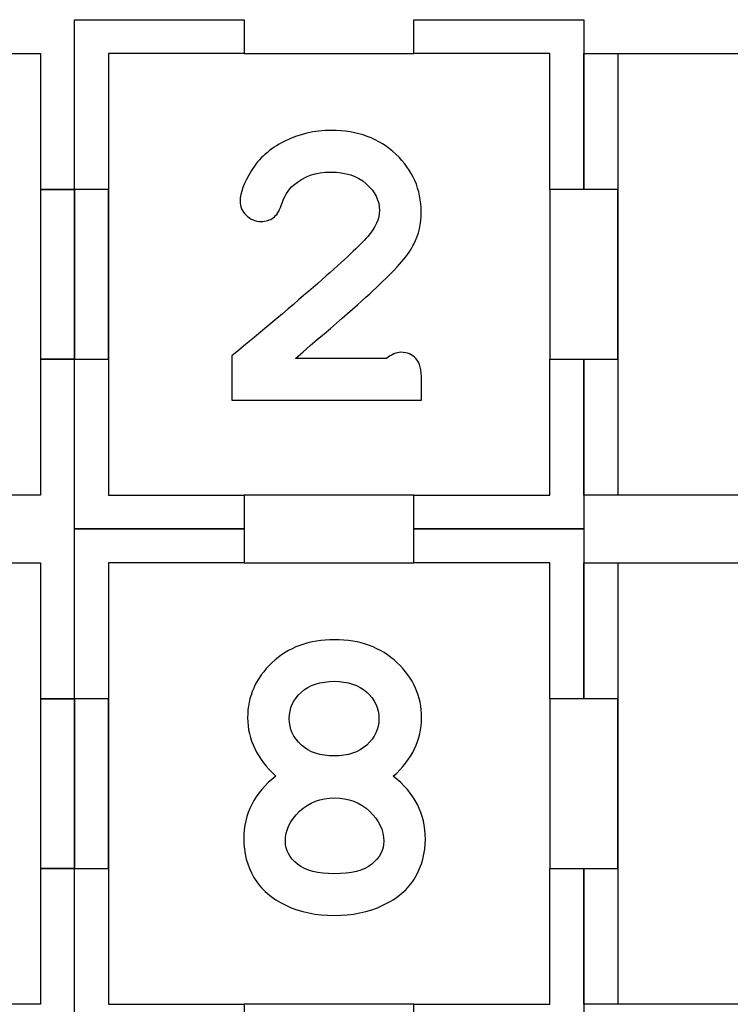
# Model space of a CAD drawing. Header units: millimetres. Extents: x -429 to 420, y -314 to 480.
# Tile 134 of 143: x 128 to 191, y 208 to 295. Entities that reach past the tile are written whole.
import ezdxf

# ---------------------------------------------------------------- set-up
doc = ezdxf.new("R2010")
doc.units = ezdxf.units.MM
doc.header["$MEASUREMENT"] = 0
doc.layers.add('Layer 1', color=7, linetype='Continuous')

msp = doc.modelspace()

# ---------------------------------------------------------------- linework, layer by layer
at = {"layer": 'Layer 1', "color": 114}
for points in [[(130.0129, 264.5661), (133.0127, 264.5661), (133.0127, 279.5661), (130.0129, 279.5661), (130.0129, 264.5661)], [(130.0129, 219.5662), (133.0127, 219.5662), (133.0127, 234.5662), (130.0129, 234.5662), (130.0129, 219.5662)]]:
    msp.add_lwpolyline(points, close=True, dxfattribs=at)
at = {"layer": 'Layer 1', "color": 7, "lineweight": 25}
for points, knots in [([(130.0129, 291.5662), (130.0129, 291.5662), (118.013, 291.5662), (118.013, 291.5662), (118.013, 291.5662), (118.013, 291.5662), (118.013, 294.5661), (118.013, 294.5661), (118.013, 294.5661), (118.013, 294.5661), (103.013, 294.5661), (103.013, 294.5661), (103.013, 294.5661), (103.013, 294.5661), (103.013, 291.5662), (103.013, 291.5662), (103.013, 291.5662), (103.013, 291.5662), (91.0128, 291.5662), (91.0128, 291.5662), (91.0128, 291.5662), (91.0128, 291.5662), (91.0128, 279.5661), (91.0128, 279.5661), (91.0128, 279.5661), (91.0128, 279.5661), (88.0129, 279.5661), (88.0129, 279.5661), (88.0129, 279.5661), (88.0129, 279.5661), (88.0129, 264.5663), (88.0129, 264.5663), (88.0129, 264.5663), (88.0129, 264.5663), (91.0128, 264.5663), (91.0128, 264.5663), (91.0128, 264.5663), (91.0128, 264.5663), (91.0128, 252.5661), (91.0128, 252.5661), (91.0128, 252.5661), (91.0128, 252.5661), (103.013, 252.5661), (103.013, 252.5661), (103.013, 252.5661), (103.013, 252.5661), (103.013, 249.5663), (103.013, 249.5663), (103.013, 249.5663), (103.013, 249.5663), (118.013, 249.5663), (118.013, 249.5663), (118.013, 249.5663), (118.013, 249.5663), (118.013, 252.5661), (118.013, 252.5661), (118.013, 252.5661), (118.013, 252.5661), (130.0129, 252.5661), (130.0129, 252.5661), (130.0129, 252.5661), (130.0129, 252.5661), (130.0129, 264.5663), (130.0129, 264.5663), (130.0129, 264.5663), (130.0129, 264.5663), (133.0127, 264.5663), (133.0127, 264.5663), (133.0127, 264.5663), (133.0127, 264.5663), (133.0127, 279.5661), (133.0127, 279.5661), (133.0127, 279.5661), (133.0127, 279.5661), (130.0129, 279.5661), (130.0129, 279.5661), (130.0129, 279.5661), (130.0129, 279.5661), (130.0129, 291.5662), (130.0129, 291.5662)], [0, 0, 0, 0, 0.047619, 0.047619, 0.047619, 0.047619, 0.0952381, 0.0952381, 0.0952381, 0.0952381, 0.1428571, 0.1428571, 0.1428571, 0.1428571, 0.1904762, 0.1904762, 0.1904762, 0.1904762, 0.2380952, 0.2380952, 0.2380952, 0.2380952, 0.2857143, 0.2857143, 0.2857143, 0.2857143, 0.3333333, 0.3333333, 0.3333333, 0.3333333, 0.3809524, 0.3809524, 0.3809524, 0.3809524, 0.4285714, 0.4285714, 0.4285714, 0.4285714, 0.4761905, 0.4761905, 0.4761905, 0.4761905, 0.5238095, 0.5238095, 0.5238095, 0.5238095, 0.5714286, 0.5714286, 0.5714286, 0.5714286, 0.6190476, 0.6190476, 0.6190476, 0.6190476, 0.6666667, 0.6666667, 0.6666667, 0.6666667, 0.7142857, 0.7142857, 0.7142857, 0.7142857, 0.7619048, 0.7619048, 0.7619048, 0.7619048, 0.8095238, 0.8095238, 0.8095238, 0.8095238, 0.8571429, 0.8571429, 0.8571429, 0.8571429, 0.9047619, 0.9047619, 0.9047619, 0.9047619, 1, 1, 1, 1]), ([(178.0128, 279.5663), (178.0128, 279.5663), (178.0128, 294.5661), (178.0128, 294.5661), (178.0128, 294.5661), (178.0128, 294.5661), (163.0128, 294.5661), (163.0128, 294.5661), (163.0128, 294.5661), (163.0128, 294.5661), (163.0128, 291.5662), (163.0128, 291.5662), (163.0128, 291.5662), (163.0128, 291.5662), (148.0128, 291.5662), (148.0128, 291.5662), (148.0128, 291.5662), (148.0128, 291.5662), (148.0128, 294.5661), (148.0128, 294.5661), (148.0128, 294.5661), (148.0128, 294.5661), (133.0127, 294.5661), (133.0127, 294.5661), (133.0127, 294.5661), (133.0127, 294.5661), (133.0127, 279.5661), (133.0127, 279.5661), (133.0127, 279.5661), (133.0127, 279.5661), (136.0129, 279.5661), (136.0129, 279.5661), (136.0129, 279.5661), (136.0129, 279.5661), (136.0129, 264.566), (136.0129, 264.566), (136.0129, 264.566), (136.0129, 264.566), (133.0127, 264.566), (133.0127, 264.566), (133.0127, 264.566), (133.0127, 264.566), (133.0127, 249.5663), (133.0127, 249.5663), (133.0127, 249.5663), (133.0127, 249.5663), (148.013, 249.5663), (148.013, 249.5663), (148.013, 249.5663), (148.013, 249.5663), (148.013, 252.5661), (148.013, 252.5661), (148.013, 252.5661), (148.013, 252.5661), (163.0128, 252.5661), (163.0128, 252.5661), (163.0128, 252.5661), (163.0128, 252.5661), (163.0128, 249.5663), (163.0128, 249.5663), (163.0128, 249.5663), (163.0128, 249.5663), (178.0128, 249.5663), (178.0128, 249.5663), (178.0128, 249.5663), (178.0128, 249.5663), (178.0128, 264.5663), (178.0128, 264.5663), (178.0128, 264.5663), (178.0128, 264.5663), (175.013, 264.5663), (175.013, 264.5663), (175.013, 264.5663), (175.013, 264.5663), (175.013, 279.5663), (175.013, 279.5663), (175.013, 279.5663), (175.013, 279.5663), (178.0128, 279.5663), (178.0128, 279.5663)], [0, 0, 0, 0, 0.047619, 0.047619, 0.047619, 0.047619, 0.0952381, 0.0952381, 0.0952381, 0.0952381, 0.1428571, 0.1428571, 0.1428571, 0.1428571, 0.1904762, 0.1904762, 0.1904762, 0.1904762, 0.2380952, 0.2380952, 0.2380952, 0.2380952, 0.2857143, 0.2857143, 0.2857143, 0.2857143, 0.3333333, 0.3333333, 0.3333333, 0.3333333, 0.3809524, 0.3809524, 0.3809524, 0.3809524, 0.4285714, 0.4285714, 0.4285714, 0.4285714, 0.4761905, 0.4761905, 0.4761905, 0.4761905, 0.5238095, 0.5238095, 0.5238095, 0.5238095, 0.5714286, 0.5714286, 0.5714286, 0.5714286, 0.6190476, 0.6190476, 0.6190476, 0.6190476, 0.6666667, 0.6666667, 0.6666667, 0.6666667, 0.7142857, 0.7142857, 0.7142857, 0.7142857, 0.7619048, 0.7619048, 0.7619048, 0.7619048, 0.8095238, 0.8095238, 0.8095238, 0.8095238, 0.8571429, 0.8571429, 0.8571429, 0.8571429, 0.9047619, 0.9047619, 0.9047619, 0.9047619, 1, 1, 1, 1]), ([(223.0129, 279.5661), (223.0129, 279.5661), (223.0129, 291.5662), (223.0129, 291.5662), (223.0129, 291.5662), (223.0129, 291.5662), (211.3424, 291.5662), (211.3424, 291.5662), (211.3424, 291.5662), (211.3424, 291.5662), (208.0129, 291.5662), (208.0129, 291.5662), (208.0129, 291.5662), (208.0129, 291.5662), (208.0129, 294.5661), (208.0129, 294.5661), (208.0129, 294.5661), (208.0129, 294.5661), (208.0129, 294.5661), (208.0129, 294.5661), (208.0129, 294.5661), (208.0129, 294.5661), (193.0128, 294.5661), (193.0128, 294.5661), (193.0128, 294.5661), (193.0128, 294.5661), (193.0128, 294.5661), (193.0128, 294.5661), (193.0128, 294.5661), (193.0128, 294.5661), (193.0128, 291.5662), (193.0128, 291.5662), (193.0128, 291.5662), (193.0128, 291.5662), (189.6127, 291.5662), (189.6127, 291.5662), (189.6127, 291.5662), (189.6127, 291.5662), (178.0128, 291.5662), (178.0128, 291.5662), (178.0128, 291.5662), (178.0128, 291.5662), (178.0128, 279.5661), (178.0128, 279.5661), (178.0128, 279.5661), (178.0128, 279.5661), (181.0129, 279.5661), (181.0129, 279.5661), (181.0129, 279.5661), (181.0129, 279.5661), (181.0129, 264.5663), (181.0129, 264.5663), (181.0129, 264.5663), (181.0129, 264.5663), (178.0128, 264.5663), (178.0128, 264.5663), (178.0128, 264.5663), (178.0128, 264.5663), (178.0128, 252.5661), (178.0128, 252.5661), (178.0128, 252.5661), (178.0128, 252.5661), (189.6127, 252.5661), (189.6127, 252.5661), (189.6127, 252.5661), (189.6127, 252.5661), (193.0128, 252.5661), (193.0128, 252.5661), (193.0128, 252.5661), (193.0128, 252.5661), (193.0128, 249.5663), (193.0128, 249.5663), (193.0128, 249.5663), (193.0128, 249.5663), (193.0128, 249.5663), (193.0128, 249.5663), (193.0128, 249.5663), (193.0128, 249.5663), (208.0129, 249.5663), (208.0129, 249.5663), (208.0129, 249.5663), (208.0129, 249.5663), (208.0129, 249.5663), (208.0129, 249.5663), (208.0129, 249.5663), (208.0129, 249.5663), (208.0129, 252.5661), (208.0129, 252.5661), (208.0129, 252.5661), (208.0129, 252.5661), (211.3424, 252.5661), (211.3424, 252.5661), (211.3424, 252.5661), (211.3424, 252.5661), (223.0129, 252.5661), (223.0129, 252.5661), (223.0129, 252.5661), (223.0129, 252.5661), (223.0129, 264.5663), (223.0129, 264.5663), (223.0129, 264.5663), (223.0129, 264.5663), (220.0128, 264.5663), (220.0128, 264.5663), (220.0128, 264.5663), (220.0128, 264.5663), (220.0128, 279.5661), (220.0128, 279.5661), (220.0128, 279.5661), (220.0128, 279.5661), (223.0129, 279.5661), (223.0129, 279.5661)], [0, 0, 0, 0, 0.0344828, 0.0344828, 0.0344828, 0.0344828, 0.0689655, 0.0689655, 0.0689655, 0.0689655, 0.1034483, 0.1034483, 0.1034483, 0.1034483, 0.137931, 0.137931, 0.137931, 0.137931, 0.1724138, 0.1724138, 0.1724138, 0.1724138, 0.2068966, 0.2068966, 0.2068966, 0.2068966, 0.2413793, 0.2413793, 0.2413793, 0.2413793, 0.2758621, 0.2758621, 0.2758621, 0.2758621, 0.3103448, 0.3103448, 0.3103448, 0.3103448, 0.3448276, 0.3448276, 0.3448276, 0.3448276, 0.3793103, 0.3793103, 0.3793103, 0.3793103, 0.4137931, 0.4137931, 0.4137931, 0.4137931, 0.4482759, 0.4482759, 0.4482759, 0.4482759, 0.4827586, 0.4827586, 0.4827586, 0.4827586, 0.5172414, 0.5172414, 0.5172414, 0.5172414, 0.5517241, 0.5517241, 0.5517241, 0.5517241, 0.5862069, 0.5862069, 0.5862069, 0.5862069, 0.6206897, 0.6206897, 0.6206897, 0.6206897, 0.6551724, 0.6551724, 0.6551724, 0.6551724, 0.6896552, 0.6896552, 0.6896552, 0.6896552, 0.7241379, 0.7241379, 0.7241379, 0.7241379, 0.7586207, 0.7586207, 0.7586207, 0.7586207, 0.7931034, 0.7931034, 0.7931034, 0.7931034, 0.8275862, 0.8275862, 0.8275862, 0.8275862, 0.862069, 0.862069, 0.862069, 0.862069, 0.8965517, 0.8965517, 0.8965517, 0.8965517, 0.9310345, 0.9310345, 0.9310345, 0.9310345, 1, 1, 1, 1]), ([(130.0129, 246.5662), (130.0129, 246.5662), (118.013, 246.5662), (118.013, 246.5662), (118.013, 246.5662), (118.013, 246.5662), (118.013, 249.5663), (118.013, 249.5663), (118.013, 249.5663), (118.013, 249.5663), (103.013, 249.5663), (103.013, 249.5663), (103.013, 249.5663), (103.013, 249.5663), (103.013, 246.5662), (103.013, 246.5662), (103.013, 246.5662), (103.013, 246.5662), (91.0128, 246.5662), (91.0128, 246.5662), (91.0128, 246.5662), (91.0128, 246.5662), (91.0128, 234.5663), (91.0128, 234.5663), (91.0128, 234.5663), (91.0128, 234.5663), (88.0129, 234.5663), (88.0129, 234.5663), (88.0129, 234.5663), (88.0129, 234.5663), (88.0129, 219.5662), (88.0129, 219.5662), (88.0129, 219.5662), (88.0129, 219.5662), (91.0128, 219.5662), (91.0128, 219.5662), (91.0128, 219.5662), (91.0128, 219.5662), (91.0128, 207.5661), (91.0128, 207.5661), (91.0128, 207.5661), (91.0128, 207.5661), (103.013, 207.5661), (103.013, 207.5661), (103.013, 207.5661), (103.013, 207.5661), (103.013, 204.5662), (103.013, 204.5662), (103.013, 204.5662), (103.013, 204.5662), (118.013, 204.5662), (118.013, 204.5662), (118.013, 204.5662), (118.013, 204.5662), (118.013, 207.5661), (118.013, 207.5661), (118.013, 207.5661), (118.013, 207.5661), (130.0129, 207.5661), (130.0129, 207.5661), (130.0129, 207.5661), (130.0129, 207.5661), (130.0129, 219.5662), (130.0129, 219.5662), (130.0129, 219.5662), (130.0129, 219.5662), (133.0127, 219.5662), (133.0127, 219.5662), (133.0127, 219.5662), (133.0127, 219.5662), (133.0127, 234.5663), (133.0127, 234.5663), (133.0127, 234.5663), (133.0127, 234.5663), (130.0129, 234.5663), (130.0129, 234.5663), (130.0129, 234.5663), (130.0129, 234.5663), (130.0129, 246.5662), (130.0129, 246.5662)], [0, 0, 0, 0, 0.047619, 0.047619, 0.047619, 0.047619, 0.0952381, 0.0952381, 0.0952381, 0.0952381, 0.1428571, 0.1428571, 0.1428571, 0.1428571, 0.1904762, 0.1904762, 0.1904762, 0.1904762, 0.2380952, 0.2380952, 0.2380952, 0.2380952, 0.2857143, 0.2857143, 0.2857143, 0.2857143, 0.3333333, 0.3333333, 0.3333333, 0.3333333, 0.3809524, 0.3809524, 0.3809524, 0.3809524, 0.4285714, 0.4285714, 0.4285714, 0.4285714, 0.4761905, 0.4761905, 0.4761905, 0.4761905, 0.5238095, 0.5238095, 0.5238095, 0.5238095, 0.5714286, 0.5714286, 0.5714286, 0.5714286, 0.6190476, 0.6190476, 0.6190476, 0.6190476, 0.6666667, 0.6666667, 0.6666667, 0.6666667, 0.7142857, 0.7142857, 0.7142857, 0.7142857, 0.7619048, 0.7619048, 0.7619048, 0.7619048, 0.8095238, 0.8095238, 0.8095238, 0.8095238, 0.8571429, 0.8571429, 0.8571429, 0.8571429, 0.9047619, 0.9047619, 0.9047619, 0.9047619, 1, 1, 1, 1]), ([(178.0128, 234.5663), (178.0128, 234.5663), (178.0128, 249.5663), (178.0128, 249.5663), (178.0128, 249.5663), (178.0128, 249.5663), (163.0128, 249.5663), (163.0128, 249.5663), (163.0128, 249.5663), (163.0128, 249.5663), (163.0128, 246.5662), (163.0128, 246.5662), (163.0128, 246.5662), (163.0128, 246.5662), (148.0128, 246.5662), (148.0128, 246.5662), (148.0128, 246.5662), (148.0128, 246.5662), (148.0128, 249.5663), (148.0128, 249.5663), (148.0128, 249.5663), (148.0128, 249.5663), (133.0127, 249.5663), (133.0127, 249.5663), (133.0127, 249.5663), (133.0127, 249.5663), (133.0127, 234.5663), (133.0127, 234.5663), (133.0127, 234.5663), (133.0127, 234.5663), (136.0129, 234.5663), (136.0129, 234.5663), (136.0129, 234.5663), (136.0129, 234.5663), (136.0129, 219.5662), (136.0129, 219.5662), (136.0129, 219.5662), (136.0129, 219.5662), (133.0127, 219.5662), (133.0127, 219.5662), (133.0127, 219.5662), (133.0127, 219.5662), (133.0127, 204.5662), (133.0127, 204.5662), (133.0127, 204.5662), (133.0127, 204.5662), (148.013, 204.5662), (148.013, 204.5662), (148.013, 204.5662), (148.013, 204.5662), (148.013, 207.5661), (148.013, 207.5661), (148.013, 207.5661), (148.013, 207.5661), (163.0128, 207.5661), (163.0128, 207.5661), (163.0128, 207.5661), (163.0128, 207.5661), (163.0128, 204.5662), (163.0128, 204.5662), (163.0128, 204.5662), (163.0128, 204.5662), (178.0128, 204.5662), (178.0128, 204.5662), (178.0128, 204.5662), (178.0128, 204.5662), (178.0128, 219.5662), (178.0128, 219.5662), (178.0128, 219.5662), (178.0128, 219.5662), (175.013, 219.5662), (175.013, 219.5662), (175.013, 219.5662), (175.013, 219.5662), (175.013, 234.5663), (175.013, 234.5663), (175.013, 234.5663), (175.013, 234.5663), (178.0128, 234.5663), (178.0128, 234.5663)], [0, 0, 0, 0, 0.047619, 0.047619, 0.047619, 0.047619, 0.0952381, 0.0952381, 0.0952381, 0.0952381, 0.1428571, 0.1428571, 0.1428571, 0.1428571, 0.1904762, 0.1904762, 0.1904762, 0.1904762, 0.2380952, 0.2380952, 0.2380952, 0.2380952, 0.2857143, 0.2857143, 0.2857143, 0.2857143, 0.3333333, 0.3333333, 0.3333333, 0.3333333, 0.3809524, 0.3809524, 0.3809524, 0.3809524, 0.4285714, 0.4285714, 0.4285714, 0.4285714, 0.4761905, 0.4761905, 0.4761905, 0.4761905, 0.5238095, 0.5238095, 0.5238095, 0.5238095, 0.5714286, 0.5714286, 0.5714286, 0.5714286, 0.6190476, 0.6190476, 0.6190476, 0.6190476, 0.6666667, 0.6666667, 0.6666667, 0.6666667, 0.7142857, 0.7142857, 0.7142857, 0.7142857, 0.7619048, 0.7619048, 0.7619048, 0.7619048, 0.8095238, 0.8095238, 0.8095238, 0.8095238, 0.8571429, 0.8571429, 0.8571429, 0.8571429, 0.9047619, 0.9047619, 0.9047619, 0.9047619, 1, 1, 1, 1]), ([(223.0129, 234.5663), (223.0129, 234.5663), (223.0129, 246.5662), (223.0129, 246.5662), (223.0129, 246.5662), (223.0129, 246.5662), (211.3424, 246.5662), (211.3424, 246.5662), (211.3424, 246.5662), (211.3424, 246.5662), (208.0129, 246.5662), (208.0129, 246.5662), (208.0129, 246.5662), (208.0129, 246.5662), (208.0129, 249.5663), (208.0129, 249.5663), (208.0129, 249.5663), (208.0129, 249.5663), (208.0129, 249.5663), (208.0129, 249.5663), (208.0129, 249.5663), (208.0129, 249.5663), (193.0128, 249.5663), (193.0128, 249.5663), (193.0128, 249.5663), (193.0128, 249.5663), (193.0128, 249.5663), (193.0128, 249.5663), (193.0128, 249.5663), (193.0128, 249.5663), (193.0128, 246.5662), (193.0128, 246.5662), (193.0128, 246.5662), (193.0128, 246.5662), (189.6127, 246.5662), (189.6127, 246.5662), (189.6127, 246.5662), (189.6127, 246.5662), (178.0128, 246.5662), (178.0128, 246.5662), (178.0128, 246.5662), (178.0128, 246.5662), (178.0128, 234.5663), (178.0128, 234.5663), (178.0128, 234.5663), (178.0128, 234.5663), (181.0129, 234.5663), (181.0129, 234.5663), (181.0129, 234.5663), (181.0129, 234.5663), (181.0129, 219.5662), (181.0129, 219.5662), (181.0129, 219.5662), (181.0129, 219.5662), (178.0128, 219.5662), (178.0128, 219.5662), (178.0128, 219.5662), (178.0128, 219.5662), (178.0128, 207.5661), (178.0128, 207.5661), (178.0128, 207.5661), (178.0128, 207.5661), (189.6127, 207.5661), (189.6127, 207.5661), (189.6127, 207.5661), (189.6127, 207.5661), (193.0128, 207.5661), (193.0128, 207.5661), (193.0128, 207.5661), (193.0128, 207.5661), (193.0128, 204.5662), (193.0128, 204.5662), (193.0128, 204.5662), (193.0128, 204.5662), (193.0128, 204.5662), (193.0128, 204.5662), (193.0128, 204.5662), (193.0128, 204.5662), (208.0129, 204.5662), (208.0129, 204.5662), (208.0129, 204.5662), (208.0129, 204.5662), (208.0129, 204.5662), (208.0129, 204.5662), (208.0129, 204.5662), (208.0129, 204.5662), (208.0129, 207.5661), (208.0129, 207.5661), (208.0129, 207.5661), (208.0129, 207.5661), (211.3424, 207.5661), (211.3424, 207.5661), (211.3424, 207.5661), (211.3424, 207.5661), (223.0129, 207.5661), (223.0129, 207.5661), (223.0129, 207.5661), (223.0129, 207.5661), (223.0129, 219.5662), (223.0129, 219.5662), (223.0129, 219.5662), (223.0129, 219.5662), (220.0128, 219.5662), (220.0128, 219.5662), (220.0128, 219.5662), (220.0128, 219.5662), (220.0128, 234.5663), (220.0128, 234.5663), (220.0128, 234.5663), (220.0128, 234.5663), (223.0129, 234.5663), (223.0129, 234.5663)], [0, 0, 0, 0, 0.0344828, 0.0344828, 0.0344828, 0.0344828, 0.0689655, 0.0689655, 0.0689655, 0.0689655, 0.1034483, 0.1034483, 0.1034483, 0.1034483, 0.137931, 0.137931, 0.137931, 0.137931, 0.1724138, 0.1724138, 0.1724138, 0.1724138, 0.2068966, 0.2068966, 0.2068966, 0.2068966, 0.2413793, 0.2413793, 0.2413793, 0.2413793, 0.2758621, 0.2758621, 0.2758621, 0.2758621, 0.3103448, 0.3103448, 0.3103448, 0.3103448, 0.3448276, 0.3448276, 0.3448276, 0.3448276, 0.3793103, 0.3793103, 0.3793103, 0.3793103, 0.4137931, 0.4137931, 0.4137931, 0.4137931, 0.4482759, 0.4482759, 0.4482759, 0.4482759, 0.4827586, 0.4827586, 0.4827586, 0.4827586, 0.5172414, 0.5172414, 0.5172414, 0.5172414, 0.5517241, 0.5517241, 0.5517241, 0.5517241, 0.5862069, 0.5862069, 0.5862069, 0.5862069, 0.6206897, 0.6206897, 0.6206897, 0.6206897, 0.6551724, 0.6551724, 0.6551724, 0.6551724, 0.6896552, 0.6896552, 0.6896552, 0.6896552, 0.7241379, 0.7241379, 0.7241379, 0.7241379, 0.7586207, 0.7586207, 0.7586207, 0.7586207, 0.7931034, 0.7931034, 0.7931034, 0.7931034, 0.8275862, 0.8275862, 0.8275862, 0.8275862, 0.862069, 0.862069, 0.862069, 0.862069, 0.8965517, 0.8965517, 0.8965517, 0.8965517, 0.9310345, 0.9310345, 0.9310345, 0.9310345, 1, 1, 1, 1])]:
    msp.add_open_spline(points, degree=3, knots=knots, dxfattribs=at)
at = {"layer": 'Layer 1', "color": 114}
for points, knots in [([(133.0127, 264.566), (133.0127, 264.566), (133.0127, 249.5663), (133.0127, 249.5663), (133.0127, 249.5663), (133.0127, 249.5663), (148.013, 249.5663), (148.013, 249.5663), (148.013, 249.5663), (148.013, 249.5663), (148.013, 252.5661), (148.013, 252.5661), (148.013, 252.5661), (148.013, 252.5661), (136.0129, 252.5661), (136.0129, 252.5661), (136.0129, 252.5661), (136.0129, 252.5661), (136.0129, 291.5662), (136.0129, 291.5662), (136.0129, 291.5662), (136.0129, 291.5662), (148.0128, 291.5662), (148.0128, 291.5662), (148.0128, 291.5662), (148.0128, 291.5662), (148.0128, 294.5661), (148.0128, 294.5661), (148.0128, 294.5661), (148.0128, 294.5661), (133.0127, 294.5661), (133.0127, 294.5661), (133.0127, 294.5661), (133.0127, 294.5661), (133.0127, 279.5661), (133.0127, 279.5661), (133.0127, 279.5661), (133.0127, 279.5661), (136.0129, 279.5661), (136.0129, 279.5661), (136.0129, 279.5661), (136.0129, 279.5661), (136.0129, 264.566), (136.0129, 264.566), (136.0129, 264.566), (136.0129, 264.566), (133.0127, 264.566), (133.0127, 264.566)], [0, 0, 0, 0, 0.0769231, 0.0769231, 0.0769231, 0.0769231, 0.1538462, 0.1538462, 0.1538462, 0.1538462, 0.2307692, 0.2307692, 0.2307692, 0.2307692, 0.3076923, 0.3076923, 0.3076923, 0.3076923, 0.3846154, 0.3846154, 0.3846154, 0.3846154, 0.4615385, 0.4615385, 0.4615385, 0.4615385, 0.5384615, 0.5384615, 0.5384615, 0.5384615, 0.6153846, 0.6153846, 0.6153846, 0.6153846, 0.6923077, 0.6923077, 0.6923077, 0.6923077, 0.7692308, 0.7692308, 0.7692308, 0.7692308, 0.8461538, 0.8461538, 0.8461538, 0.8461538, 1, 1, 1, 1]), ([(163.0128, 291.5662), (163.0128, 291.5662), (175.013, 291.5662), (175.013, 291.5662), (175.013, 291.5662), (175.013, 291.5662), (175.013, 279.5663), (175.013, 279.5663), (175.013, 279.5663), (175.013, 279.5663), (178.0128, 279.5663), (178.0128, 279.5663), (178.0128, 279.5663), (178.0128, 279.5663), (178.0128, 294.5661), (178.0128, 294.5661), (178.0128, 294.5661), (178.0128, 294.5661), (163.0128, 294.5661), (163.0128, 294.5661), (163.0128, 294.5661), (163.0128, 294.5661), (163.0128, 291.5662), (163.0128, 291.5662)], [0, 0, 0, 0, 0.1428571, 0.1428571, 0.1428571, 0.1428571, 0.2857143, 0.2857143, 0.2857143, 0.2857143, 0.4285714, 0.4285714, 0.4285714, 0.4285714, 0.5714286, 0.5714286, 0.5714286, 0.5714286, 0.7142857, 0.7142857, 0.7142857, 0.7142857, 1, 1, 1, 1]), ([(178.0128, 264.5663), (178.0128, 264.5663), (178.0128, 252.5661), (178.0128, 252.5661), (178.0128, 252.5661), (178.0128, 252.5661), (181.0129, 252.5661), (181.0129, 252.5661), (181.0129, 252.5661), (181.0129, 252.5661), (181.0129, 291.5662), (181.0129, 291.5662), (181.0129, 291.5662), (181.0129, 291.5662), (178.0128, 291.5662), (178.0128, 291.5662), (178.0128, 291.5662), (178.0128, 291.5662), (178.0128, 279.5661), (178.0128, 279.5661), (178.0128, 279.5661), (178.0128, 279.5661), (181.0129, 279.5661), (181.0129, 279.5661), (181.0129, 279.5661), (181.0129, 279.5661), (181.0129, 264.5663), (181.0129, 264.5663), (181.0129, 264.5663), (181.0129, 264.5663), (178.0128, 264.5663), (178.0128, 264.5663)], [0, 0, 0, 0, 0.1111111, 0.1111111, 0.1111111, 0.1111111, 0.2222222, 0.2222222, 0.2222222, 0.2222222, 0.3333333, 0.3333333, 0.3333333, 0.3333333, 0.4444444, 0.4444444, 0.4444444, 0.4444444, 0.5555556, 0.5555556, 0.5555556, 0.5555556, 0.6666667, 0.6666667, 0.6666667, 0.6666667, 0.7777778, 0.7777778, 0.7777778, 0.7777778, 1, 1, 1, 1]), ([(152.5319, 264.6372), (152.5319, 264.6372), (160.595, 264.6372), (160.595, 264.6372), (160.595, 264.6372), (161.0376, 264.9962), (161.457, 265.1759), (161.852, 265.1759), (161.852, 265.1759), (162.4145, 265.1759), (162.8606, 264.9902), (163.19, 264.6192), (163.19, 264.6192), (163.5189, 264.2483), (163.6837, 263.6135), (163.6837, 262.7158), (163.6837, 262.7158), (163.6837, 262.7158), (163.6837, 260.9561), (163.6837, 260.9561), (163.6837, 260.9561), (163.6837, 260.9561), (146.9113, 260.9561), (146.9113, 260.9561), (146.9113, 260.9561), (146.9113, 260.9561), (146.9113, 264.8531), (146.9113, 264.8531), (146.9113, 264.8531), (153.5433, 270.3239), (157.5481, 273.8434), (158.9247, 275.4121), (158.9247, 275.4121), (159.619, 276.2138), (159.9664, 276.9742), (159.9664, 277.6925), (159.9664, 277.6925), (159.9664, 278.5905), (159.5743, 279.3835), (158.7903, 280.0719), (158.7903, 280.0719), (158.0061, 280.7603), (156.9615, 281.1043), (155.6566, 281.1043), (155.6566, 281.1043), (154.3395, 281.1043), (153.2441, 280.7212), (152.3705, 279.9549), (152.3705, 279.9549), (151.9152, 279.548), (151.5503, 278.9431), (151.2749, 278.1414), (151.2749, 278.1414), (151.1072, 277.6387), (150.8767, 277.2794), (150.5838, 277.064), (150.5838, 277.064), (150.2904, 276.8486), (149.9282, 276.7407), (149.4974, 276.7407), (149.4974, 276.7407), (148.9947, 276.7407), (148.5605, 276.9204), (148.1954, 277.2794), (148.1954, 277.2794), (147.83, 277.6384), (147.6477, 278.0573), (147.6477, 278.5364), (147.6477, 278.5364), (147.6477, 279.2547), (147.98, 280.1525), (148.6447, 281.2301), (148.6447, 281.2301), (149.3091, 282.3075), (150.2788, 283.1695), (151.5538, 283.8159), (151.5538, 283.8159), (152.8286, 284.4623), (154.2142, 284.7856), (155.7109, 284.7856), (155.7109, 284.7856), (158.0331, 284.7856), (159.9368, 284.0821), (161.4214, 282.6753), (161.4214, 282.6753), (162.9054, 281.2688), (163.6481, 279.5657), (163.6481, 277.5665), (163.6481, 277.5665), (163.6481, 276.5486), (163.4354, 275.6059), (163.0107, 274.7381), (163.0107, 274.7381), (162.5855, 273.8703), (161.565, 272.6701), (159.9489, 271.1379), (159.9489, 271.1379), (158.6792, 269.9283), (156.2069, 267.7617), (152.5319, 264.6372)], [0, 0, 0, 0, 0.0384615, 0.0384615, 0.0384615, 0.0384615, 0.0769231, 0.0769231, 0.0769231, 0.0769231, 0.1153846, 0.1153846, 0.1153846, 0.1153846, 0.1538462, 0.1538462, 0.1538462, 0.1538462, 0.1923077, 0.1923077, 0.1923077, 0.1923077, 0.2307692, 0.2307692, 0.2307692, 0.2307692, 0.2692308, 0.2692308, 0.2692308, 0.2692308, 0.3076923, 0.3076923, 0.3076923, 0.3076923, 0.3461538, 0.3461538, 0.3461538, 0.3461538, 0.3846154, 0.3846154, 0.3846154, 0.3846154, 0.4230769, 0.4230769, 0.4230769, 0.4230769, 0.4615385, 0.4615385, 0.4615385, 0.4615385, 0.5, 0.5, 0.5, 0.5, 0.5384615, 0.5384615, 0.5384615, 0.5384615, 0.5769231, 0.5769231, 0.5769231, 0.5769231, 0.6153846, 0.6153846, 0.6153846, 0.6153846, 0.6538462, 0.6538462, 0.6538462, 0.6538462, 0.6923077, 0.6923077, 0.6923077, 0.6923077, 0.7307692, 0.7307692, 0.7307692, 0.7307692, 0.7692308, 0.7692308, 0.7692308, 0.7692308, 0.8076923, 0.8076923, 0.8076923, 0.8076923, 0.8461538, 0.8461538, 0.8461538, 0.8461538, 0.8846154, 0.8846154, 0.8846154, 0.8846154, 0.9230769, 0.9230769, 0.9230769, 0.9230769, 1, 1, 1, 1]), ([(163.0128, 249.5663), (163.0128, 249.5663), (178.0128, 249.5663), (178.0128, 249.5663), (178.0128, 249.5663), (178.0128, 249.5663), (178.0128, 264.5663), (178.0128, 264.5663), (178.0128, 264.5663), (178.0128, 264.5663), (175.013, 264.5663), (175.013, 264.5663), (175.013, 264.5663), (175.013, 264.5663), (175.013, 252.5661), (175.013, 252.5661), (175.013, 252.5661), (175.013, 252.5661), (163.0128, 252.5661), (163.0128, 252.5661), (163.0128, 252.5661), (163.0128, 252.5661), (163.0128, 249.5663), (163.0128, 249.5663)], [0, 0, 0, 0, 0.1428571, 0.1428571, 0.1428571, 0.1428571, 0.2857143, 0.2857143, 0.2857143, 0.2857143, 0.4285714, 0.4285714, 0.4285714, 0.4285714, 0.5714286, 0.5714286, 0.5714286, 0.5714286, 0.7142857, 0.7142857, 0.7142857, 0.7142857, 1, 1, 1, 1]), ([(133.0127, 219.5662), (133.0127, 219.5662), (133.0127, 204.5662), (133.0127, 204.5662), (133.0127, 204.5662), (133.0127, 204.5662), (148.013, 204.5662), (148.013, 204.5662), (148.013, 204.5662), (148.013, 204.5662), (148.013, 207.5661), (148.013, 207.5661), (148.013, 207.5661), (148.013, 207.5661), (136.0129, 207.5661), (136.0129, 207.5661), (136.0129, 207.5661), (136.0129, 207.5661), (136.0129, 246.5662), (136.0129, 246.5662), (136.0129, 246.5662), (136.0129, 246.5662), (148.0128, 246.5662), (148.0128, 246.5662), (148.0128, 246.5662), (148.0128, 246.5662), (148.0128, 249.5663), (148.0128, 249.5663), (148.0128, 249.5663), (148.0128, 249.5663), (133.0127, 249.5663), (133.0127, 249.5663), (133.0127, 249.5663), (133.0127, 249.5663), (133.0127, 234.5663), (133.0127, 234.5663), (133.0127, 234.5663), (133.0127, 234.5663), (136.0129, 234.5663), (136.0129, 234.5663), (136.0129, 234.5663), (136.0129, 234.5663), (136.0129, 219.5662), (136.0129, 219.5662), (136.0129, 219.5662), (136.0129, 219.5662), (133.0127, 219.5662), (133.0127, 219.5662)], [0, 0, 0, 0, 0.0769231, 0.0769231, 0.0769231, 0.0769231, 0.1538462, 0.1538462, 0.1538462, 0.1538462, 0.2307692, 0.2307692, 0.2307692, 0.2307692, 0.3076923, 0.3076923, 0.3076923, 0.3076923, 0.3846154, 0.3846154, 0.3846154, 0.3846154, 0.4615385, 0.4615385, 0.4615385, 0.4615385, 0.5384615, 0.5384615, 0.5384615, 0.5384615, 0.6153846, 0.6153846, 0.6153846, 0.6153846, 0.6923077, 0.6923077, 0.6923077, 0.6923077, 0.7692308, 0.7692308, 0.7692308, 0.7692308, 0.8461538, 0.8461538, 0.8461538, 0.8461538, 1, 1, 1, 1]), ([(163.0128, 246.5662), (163.0128, 246.5662), (175.013, 246.5662), (175.013, 246.5662), (175.013, 246.5662), (175.013, 246.5662), (175.013, 234.5663), (175.013, 234.5663), (175.013, 234.5663), (175.013, 234.5663), (178.0128, 234.5663), (178.0128, 234.5663), (178.0128, 234.5663), (178.0128, 234.5663), (178.0128, 249.5663), (178.0128, 249.5663), (178.0128, 249.5663), (178.0128, 249.5663), (163.0128, 249.5663), (163.0128, 249.5663), (163.0128, 249.5663), (163.0128, 249.5663), (163.0128, 246.5662), (163.0128, 246.5662)], [0, 0, 0, 0, 0.1428571, 0.1428571, 0.1428571, 0.1428571, 0.2857143, 0.2857143, 0.2857143, 0.2857143, 0.4285714, 0.4285714, 0.4285714, 0.4285714, 0.5714286, 0.5714286, 0.5714286, 0.5714286, 0.7142857, 0.7142857, 0.7142857, 0.7142857, 1, 1, 1, 1]), ([(178.0128, 219.5662), (178.0128, 219.5662), (178.0128, 207.5661), (178.0128, 207.5661), (178.0128, 207.5661), (178.0128, 207.5661), (181.0129, 207.5661), (181.0129, 207.5661), (181.0129, 207.5661), (181.0129, 207.5661), (181.0129, 246.5662), (181.0129, 246.5662), (181.0129, 246.5662), (181.0129, 246.5662), (178.0128, 246.5662), (178.0128, 246.5662), (178.0128, 246.5662), (178.0128, 246.5662), (178.0128, 234.5663), (178.0128, 234.5663), (178.0128, 234.5663), (178.0128, 234.5663), (181.0129, 234.5663), (181.0129, 234.5663), (181.0129, 234.5663), (181.0129, 234.5663), (181.0129, 219.5662), (181.0129, 219.5662), (181.0129, 219.5662), (181.0129, 219.5662), (178.0128, 219.5662), (178.0128, 219.5662)], [0, 0, 0, 0, 0.1111111, 0.1111111, 0.1111111, 0.1111111, 0.2222222, 0.2222222, 0.2222222, 0.2222222, 0.3333333, 0.3333333, 0.3333333, 0.3333333, 0.4444444, 0.4444444, 0.4444444, 0.4444444, 0.5555556, 0.5555556, 0.5555556, 0.5555556, 0.6666667, 0.6666667, 0.6666667, 0.6666667, 0.7777778, 0.7777778, 0.7777778, 0.7777778, 1, 1, 1, 1]), ([(161.1872, 227.7178), (162.1328, 226.9875), (162.8422, 226.1583), (163.3152, 225.231), (163.3152, 225.231), (163.788, 224.3028), (164.0245, 223.2826), (164.0245, 222.1692), (164.0245, 222.1692), (164.0245, 220.936), (163.7221, 219.8017), (163.1178, 218.7664), (163.1178, 218.7664), (162.513, 217.7306), (161.5644, 216.9135), (160.2714, 216.315), (160.2714, 216.315), (158.9784, 215.7162), (157.542, 215.417), (155.9616, 215.417), (155.9616, 215.417), (154.3812, 215.417), (152.9565, 215.7162), (151.6878, 216.315), (151.6878, 216.315), (150.4186, 216.9135), (149.4817, 217.7334), (148.8774, 218.7751), (148.8774, 218.7751), (148.2728, 219.8168), (147.9704, 220.9481), (147.9704, 222.1692), (147.9704, 222.1692), (147.9704, 223.2826), (148.2069, 224.3028), (148.68, 225.231), (148.68, 225.231), (149.1525, 226.1586), (149.8622, 226.9878), (150.8078, 227.7178), (150.8078, 227.7178), (149.9818, 228.484), (149.3592, 229.2982), (148.9401, 230.1599), (148.9401, 230.1599), (148.521, 231.0216), (148.3117, 231.9316), (148.3117, 232.8893), (148.3117, 232.8893), (148.3117, 234.7689), (149.03, 236.3882), (150.4667, 237.7468), (150.4667, 237.7468), (151.9034, 239.1054), (153.7465, 239.7849), (155.9976, 239.7849), (155.9976, 239.7849), (158.2481, 239.7849), (160.092, 239.1054), (161.5285, 237.7468), (161.5285, 237.7468), (162.9652, 236.3879), (163.6835, 234.7686), (163.6835, 232.8893), (163.6835, 232.8893), (163.6835, 231.9196), (163.4771, 231.0039), (163.0638, 230.1419), (163.0638, 230.1419), (162.6511, 229.2804), (162.0251, 228.4721), (161.1872, 227.7178)], [0, 0, 0, 0, 0.0526316, 0.0526316, 0.0526316, 0.0526316, 0.1052632, 0.1052632, 0.1052632, 0.1052632, 0.1578947, 0.1578947, 0.1578947, 0.1578947, 0.2105263, 0.2105263, 0.2105263, 0.2105263, 0.2631579, 0.2631579, 0.2631579, 0.2631579, 0.3157895, 0.3157895, 0.3157895, 0.3157895, 0.3684211, 0.3684211, 0.3684211, 0.3684211, 0.4210526, 0.4210526, 0.4210526, 0.4210526, 0.4736842, 0.4736842, 0.4736842, 0.4736842, 0.5263158, 0.5263158, 0.5263158, 0.5263158, 0.5789474, 0.5789474, 0.5789474, 0.5789474, 0.6315789, 0.6315789, 0.6315789, 0.6315789, 0.6842105, 0.6842105, 0.6842105, 0.6842105, 0.7368421, 0.7368421, 0.7368421, 0.7368421, 0.7894737, 0.7894737, 0.7894737, 0.7894737, 0.8421053, 0.8421053, 0.8421053, 0.8421053, 0.8947368, 0.8947368, 0.8947368, 0.8947368, 1, 1, 1, 1]), ([(159.9124, 232.8179), (159.9124, 233.7275), (159.556, 234.5028), (158.844, 235.1436), (158.844, 235.1436), (158.1315, 235.7839), (157.1708, 236.1043), (155.9616, 236.1043), (155.9616, 236.1043), (154.7405, 236.1043), (153.7735, 235.7839), (153.0615, 235.1436), (153.0615, 235.1436), (152.349, 234.5028), (151.9928, 233.7275), (151.9928, 232.8179), (151.9928, 232.8179), (151.9928, 231.8961), (152.3489, 231.1148), (153.0615, 230.4747), (153.0615, 230.4747), (153.7735, 229.8339), (154.7405, 229.5137), (155.9616, 229.5137), (155.9616, 229.5137), (157.1705, 229.5137), (158.1312, 229.8338), (158.844, 230.4747), (158.844, 230.4747), (159.556, 231.1148), (159.9124, 231.8958), (159.9124, 232.8179)], [0, 0, 0, 0, 0.1111111, 0.1111111, 0.1111111, 0.1111111, 0.2222222, 0.2222222, 0.2222222, 0.2222222, 0.3333333, 0.3333333, 0.3333333, 0.3333333, 0.4444444, 0.4444444, 0.4444444, 0.4444444, 0.5555556, 0.5555556, 0.5555556, 0.5555556, 0.6666667, 0.6666667, 0.6666667, 0.6666667, 0.7777778, 0.7777778, 0.7777778, 0.7777778, 1, 1, 1, 1]), ([(160.3434, 221.9896), (160.3434, 222.9593), (159.9272, 223.8361), (159.0954, 224.6204), (159.0954, 224.6204), (158.263, 225.4044), (157.2304, 225.7965), (155.9977, 225.7965), (155.9977, 225.7965), (154.7645, 225.7965), (153.7321, 225.4044), (152.9, 224.6204), (152.9, 224.6204), (152.0676, 223.8359), (151.652, 222.9472), (151.652, 221.9537), (151.652, 221.9537), (151.652, 221.1875), (152.011, 220.5199), (152.7294, 219.9516), (152.7294, 219.9516), (153.4477, 219.3827), (154.5368, 219.0983), (155.9978, 219.0983), (155.9978, 219.0983), (157.4702, 219.0983), (158.5624, 219.3825), (159.2752, 219.9516), (159.2752, 219.9516), (159.987, 220.5198), (160.3434, 221.1995), (160.3434, 221.9896)], [0, 0, 0, 0, 0.1111111, 0.1111111, 0.1111111, 0.1111111, 0.2222222, 0.2222222, 0.2222222, 0.2222222, 0.3333333, 0.3333333, 0.3333333, 0.3333333, 0.4444444, 0.4444444, 0.4444444, 0.4444444, 0.5555556, 0.5555556, 0.5555556, 0.5555556, 0.6666667, 0.6666667, 0.6666667, 0.6666667, 0.7777778, 0.7777778, 0.7777778, 0.7777778, 1, 1, 1, 1]), ([(163.0128, 204.5662), (163.0128, 204.5662), (178.0128, 204.5662), (178.0128, 204.5662), (178.0128, 204.5662), (178.0128, 204.5662), (178.0128, 219.5662), (178.0128, 219.5662), (178.0128, 219.5662), (178.0128, 219.5662), (175.013, 219.5662), (175.013, 219.5662), (175.013, 219.5662), (175.013, 219.5662), (175.013, 207.5661), (175.013, 207.5661), (175.013, 207.5661), (175.013, 207.5661), (163.0128, 207.5661), (163.0128, 207.5661), (163.0128, 207.5661), (163.0128, 207.5661), (163.0128, 204.5662), (163.0128, 204.5662)], [0, 0, 0, 0, 0.1428571, 0.1428571, 0.1428571, 0.1428571, 0.2857143, 0.2857143, 0.2857143, 0.2857143, 0.4285714, 0.4285714, 0.4285714, 0.4285714, 0.5714286, 0.5714286, 0.5714286, 0.5714286, 0.7142857, 0.7142857, 0.7142857, 0.7142857, 1, 1, 1, 1])]:
    msp.add_open_spline(points, degree=3, knots=knots, dxfattribs=at)

doc.saveas('drawing.dxf')
